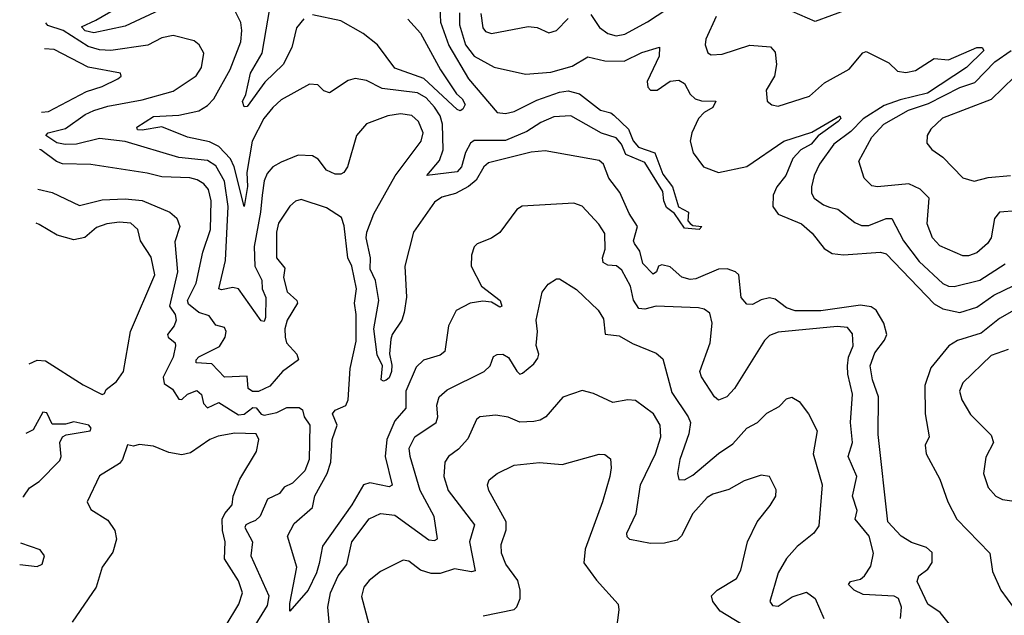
# Model space of a CAD drawing. Extents: x 1843161 to 1959474, y 907081 to 1016326.
# Tile 99 of 256: x 1845504 to 1848972, y 957026 to 959123. Entities that reach past the tile are written whole.
import ezdxf

# ---------------------------------------------------------------- set-up
doc = ezdxf.new("R2010")
doc.units = 0

msp = doc.modelspace()

# ---------------------------------------------------------------- linework, layer by layer
at = {"layer": '0CON20XD'}
for points in [[(1846982.2, 959192.2), (1846986.2, 959115), (1847015, 959032.9), (1847084.1, 958915), (1847185, 958796.9), (1847215, 958793.3), (1847245, 958800), (1847325, 958840.4), (1847405, 958868.6), (1847435, 958872.7), (1847475, 958862.5), (1847550, 958805), (1847585.5, 958795.5), (1847596.7, 958786.7), (1847647.6, 958737.6), (1847665, 958696.2), (1847682.9, 958675), (1847741.3, 958655), (1847769.1, 958579.1), (1847802.7, 958535), (1847824.6, 958464.6), (1847859.5, 958445), (1847857.1, 958415), (1847865.4, 958405.4), (1847875, 958398.6), (1847905.8, 958395), (1847897.5, 958385), (1847845, 958388.9), (1847810.6, 958440.6), (1847782.4, 958462.4), (1847772.3, 958485), (1847768.6, 958518.6), (1847705, 958620.8), (1847638.5, 958648.5), (1847623.8, 958685), (1847605, 958707.7), (1847553.5, 958723.5), (1847444.6, 958784.6), (1847385, 958781.1), (1847339.2, 958760.8), (1847290.4, 958729.6), (1847215, 958698.1), (1847105, 958697.9), (1847091.6, 958688.4), (1847074.6, 958655.4), (1847060.3, 958605), (1847045, 958588.1), (1846937.5, 958575), (1846982.3, 958627.7), (1846995.4, 958664.6), (1846992.6, 958755), (1846984.5, 958785), (1846965.4, 958815), (1846935, 958847.7), (1846905, 958866.3), (1846780.5, 958880.5), (1846725, 958908.8), (1846685, 958915.7), (1846660.7, 958909.3), (1846595, 958865.7), (1846575, 958872.5), (1846554.5, 958894.5), (1846525, 958896.7), (1846425, 958840.9), (1846395, 958814.6), (1846364.3, 958775), (1846322.2, 958695), (1846304.2, 958585), (1846305.8, 958535.8), (1846295, 958466), (1846259.7, 958605), (1846246.5, 958633.5), (1846205, 958676.6), (1846172.8, 958692.8), (1846095, 958710), (1846005, 958746), (1845935, 958733.9), (1845918.8, 958735), (1845916, 958745), (1845975, 958782.8), (1846065, 958787.3), (1846135, 958802.7), (1846165, 958820.7), (1846187.2, 958845), (1846245, 958948.5), (1846282.6, 959045), (1846286.9, 959085), (1846283.1, 959113.1), (1846256.7, 959165)], [(1846505, 959126.9), (1846479.2, 959095), (1846462.3, 959025), (1846431.6, 958965), (1846366.8, 958903.2), (1846305, 958818), (1846295, 958816.2), (1846288.9, 958835), (1846300.6, 958859.4), (1846316.6, 958935), (1846357.7, 959005), (1846391.4, 959205)], [(1847515, 959141.4), (1847546.4, 959096.4), (1847574.8, 959074.8), (1847605, 959066.6), (1847635, 959072.2), (1847715, 959116.3), (1847855, 959208.2)], [(1846014.2, 959165), (1845875, 959100.5), (1845765, 959077.6), (1845735, 959084.1), (1845722, 959098), (1845771.7, 959121.7), (1845847.5, 959165)], [(1848420.3, 959159.7), (1848305, 959116.4), (1848225, 959152.4)], [(1846870.5, 959125), (1846915, 959075.7), (1846986.3, 958946.3), (1847042, 958862), (1847062.5, 958845), (1847072.9, 958825), (1847065, 958808), (1847055, 958802.9), (1847045, 958806.9), (1846926.7, 958916.7), (1846825, 958953.1), (1846764.5, 959034.5), (1846714, 959075), (1846635, 959119.8), (1846535, 959140)], [(1847052.8, 959147.2), (1847053.2, 959105), (1847074.2, 959035), (1847105, 958995.3), (1847175, 958956.5), (1847285, 958931.5), (1847375, 958938.4), (1847449.8, 958959.8), (1847505, 958993.1), (1847565, 958978.8), (1847632.4, 958977.6), (1847695, 959007.8), (1847757, 959027), (1847756.2, 958995), (1847714, 958906), (1847716.3, 958886.3), (1847725, 958875.7), (1847748.8, 958875), (1847795, 958906.8), (1847825, 958910.9), (1847845, 958898.1), (1847865, 958861.4), (1847882.5, 958845), (1847905, 958837.5), (1847956.2, 958836.2), (1847945, 958814.6), (1847915, 958796.8), (1847894.1, 958775), (1847871.2, 958725), (1847864.7, 958695), (1847875.9, 958655), (1847912.7, 958605), (1847964.5, 958585.5), (1848065, 958606.4), (1848195, 958695.7), (1848293.2, 958726.8), (1848392.5, 958785), (1848395.8, 958775.8), (1848386.7, 958765), (1848316, 958714), (1848291.1, 958685), (1848255, 958664.8), (1848226.4, 958635), (1848202.4, 958575), (1848170, 958535), (1848157.5, 958505), (1848156.8, 958465), (1848175, 958438.5), (1848256.9, 958405), (1848295, 958371.1), (1848337.2, 958317.2), (1848365, 958299.8), (1848405.6, 958295.6), (1848535, 958305.2), (1848555, 958299.2), (1848725, 958122.3), (1848755.1, 958105.1), (1848815, 958091.9), (1848875, 958110.8), (1848935, 958153.5), (1849005, 958187.3)], [(1847127.8, 959145), (1847135, 959094.4), (1847145, 959082.3), (1847165, 959074.7), (1847295, 959099.3), (1847326.1, 959096.1), (1847367.5, 959077.5), (1847394.2, 959085), (1847435, 959127.1)], [(1847957.2, 959135), (1847920, 959055), (1847918.5, 959035), (1847927, 959007), (1847939.5, 958999.5), (1847977.6, 959002.4), (1848075, 959034), (1848148.2, 959028.2), (1848165, 959008.8), (1848169.3, 958965), (1848161.8, 958925), (1848132.9, 958875), (1848135.9, 958835.9), (1848153.1, 958823.1), (1848175, 958819.4), (1848285, 958854.6), (1848338.7, 958901.3), (1848425, 958948.8), (1848473.8, 959006.2), (1848485, 959011.2), (1848565, 958971.2), (1848595, 958942.4), (1848625, 958936.9), (1848659.1, 958945), (1848725, 958986.9), (1848775, 958981.7), (1848875, 959025.8), (1848894, 959025), (1848898.9, 959015), (1848838.6, 958955), (1848701, 958865), (1848605, 958841.6), (1848548.9, 958821.1), (1848475, 958773.8), (1848430.5, 958729.5), (1848371.7, 958685), (1848320.6, 958615), (1848301.8, 958575), (1848292, 958535), (1848292.4, 958512.4), (1848302.5, 958495), (1848335, 958471.2), (1848356.4, 958463.6), (1848385, 958456.2), (1848445, 958408.8), (1848468.4, 958398.4), (1848495, 958398.8), (1848555, 958423.8), (1848575, 958422.7), (1848616.2, 958345), (1848671.3, 958271.3), (1848755, 958194.7), (1848775, 958185.3), (1848795, 958184.2), (1848885, 958206.2), (1848975, 958264.2)], [(1846763.5, 957943.5), (1846751.7, 958035), (1846768.3, 958135), (1846756.9, 958205), (1846738.8, 958245), (1846740, 958285), (1846724.4, 958355), (1846726, 958375), (1846750.9, 958439.1), (1846826.2, 958573.8), (1846917.6, 958695), (1846925.3, 958725), (1846908, 958765), (1846885, 958785.9), (1846845, 958792.2), (1846800, 958785), (1846725, 958756.1), (1846690.3, 958715), (1846658.5, 958605), (1846645.7, 958585), (1846635, 958579.4), (1846615, 958578.9), (1846585, 958593.1), (1846555, 958632.5), (1846535, 958644.3), (1846485, 958645.7), (1846425, 958622.1), (1846395, 958605.4), (1846375, 958581.5), (1846365, 958556), (1846357.5, 958505), (1846352.6, 958445), (1846329.8, 958325), (1846332.2, 958255), (1846356.5, 958206.5), (1846358.1, 958175), (1846370.3, 958145), (1846370, 958075), (1846365, 958060.8), (1846355, 958063.1), (1846275, 958175.3), (1846255, 958180.6), (1846215, 958172.4), (1846205.6, 958175.6), (1846229.2, 958275), (1846238, 958465), (1846224.9, 958554.9), (1846195, 958609), (1846165, 958627.7), (1846065, 958638.3), (1845875, 958693.9), (1845785, 958704.6), (1845704.5, 958684.5), (1845663.7, 958683.7), (1845635, 958690.1), (1845596.1, 958715), (1845604.4, 958725), (1845665, 958739.6), (1845735, 958788.9), (1845765, 958803), (1845815, 958818.9), (1845935, 958840.6), (1846045, 958872), (1846125, 958925.6), (1846143.9, 958955), (1846152.7, 959005), (1846135.6, 959035), (1846118.6, 959048.6), (1846045, 959068.2), (1846005, 959059.6), (1845955, 959033.6), (1845825.2, 959014.8), (1845785, 959017.6), (1845745, 959028.8), (1845656.7, 959085), (1845602.7, 959102.7), (1845595.6, 959111.7)], [(1845580.5, 958797.5), (1845605, 958800), (1845739.2, 958870.8), (1845795, 958888.4), (1845849.2, 958915), (1845861.2, 958925), (1845858.8, 958935), (1845745, 958956.1), (1845625, 959018.1), (1845591.2, 959021.3)], [(1849015, 958450.5), (1848954.5, 958445), (1848937, 958423), (1848925.4, 958355), (1848912.9, 958335), (1848875, 958302.4), (1848845, 958291.2), (1848825, 958291.3), (1848745, 958326.8), (1848718.5, 958355), (1848700.3, 958405), (1848706.7, 958495), (1848675, 958527.1), (1848635, 958545.8), (1848525.3, 958535.3), (1848505, 958538.5), (1848477.7, 958565), (1848459.5, 958625), (1848505, 958709.5), (1848547.5, 958755), (1848634, 958805), (1848705, 958828.3), (1848815, 958884.3), (1848867.4, 958902.6), (1848937.9, 958975), (1848995.6, 959014.4)], [(1849008, 958922), (1848925, 958842.5), (1848754, 958776), (1848712.3, 958737.7), (1848699.4, 958715), (1848699.1, 958689.1), (1848716, 958666), (1848755, 958638.9), (1848825, 958566.5), (1848865, 958554.5), (1848915, 958568.2), (1848993.3, 958575)], [(1848606.5, 957015), (1848609.4, 957055), (1848599.2, 957085), (1848583.6, 957093.6), (1848475, 957098.9), (1848443.1, 957115), (1848422.5, 957135), (1848430, 957145), (1848465, 957153.7), (1848479.2, 957165), (1848501.5, 957198.5), (1848510.3, 957245), (1848495.3, 957305), (1848446.7, 957365), (1848453, 957395), (1848437, 957445), (1848452.3, 957515), (1848421.5, 957585), (1848436.6, 957635), (1848430.3, 957705), (1848436.5, 957805), (1848420.6, 957875), (1848419.7, 957905), (1848423.1, 957935), (1848438.8, 957975), (1848437.2, 958017.2), (1848419.2, 958039.2), (1848383.1, 958043.1), (1848175, 958023.4), (1848145, 958011.5), (1848126.5, 957993.5), (1848021.2, 957825), (1847994.4, 957795), (1847965, 957783.6), (1847950.7, 957795), (1847905.3, 957865.3), (1847899.6, 957885), (1847935.3, 957985.3), (1847942.8, 958055), (1847935, 958090), (1847915, 958104.5), (1847895, 958108.7), (1847745, 958114.1), (1847705, 958103.7), (1847685, 958105.8), (1847665.9, 958135.9), (1847655.2, 958185), (1847625, 958240.9), (1847606.3, 958256.3), (1847575, 958258.6), (1847558.5, 958268.5), (1847556, 958285), (1847565.7, 958315.7), (1847565, 958370.8), (1847543.3, 958403.3), (1847485, 958466.5), (1847455, 958477.3), (1847273.2, 958466.8), (1847254.6, 958455.4), (1847195, 958374.2), (1847165, 958354.2), (1847115, 958333.8), (1847105, 958323.3), (1847095.6, 958294.4), (1847094.5, 958255), (1847130.8, 958185), (1847196, 958135), (1847201.4, 958115), (1847195, 958110.5), (1847165, 958128.5), (1847135, 958131.7), (1847090, 958125), (1847040.9, 958099.1), (1847014.5, 958045), (1847001.1, 957955), (1846985, 957942.2), (1846926.1, 957923.9), (1846900.6, 957899.4), (1846864.4, 957815), (1846863.4, 957755), (1846825, 957710.4), (1846797.2, 957645), (1846791.6, 957585), (1846816.2, 957483.8), (1846805, 957477.8), (1846737.1, 957492.9), (1846715, 957485.5), (1846673.2, 957415), (1846570.1, 957269.9), (1846558.7, 957208.7), (1846549.6, 957175), (1846520.3, 957115), (1846455, 957040), (1846455, 957067.5), (1846480, 957195), (1846447.1, 957305), (1846470.6, 957349.4), (1846534.7, 957405), (1846543, 957447), (1846587.1, 957525), (1846599.5, 957565), (1846604.5, 957645), (1846621.7, 957695), (1846606, 957735), (1846615, 957748.4), (1846653.1, 957765), (1846660.5, 957785), (1846667.8, 957895), (1846688.4, 957991.6), (1846689.5, 958085), (1846682.8, 958125), (1846690, 958175), (1846673.5, 958255), (1846660, 958285), (1846647.3, 958397.3), (1846636.9, 958426.9), (1846585, 958460.6), (1846495, 958490), (1846475, 958484.1), (1846455, 958466.7), (1846415, 958406.4), (1846409, 958375), (1846408, 958285), (1846438.2, 958248.2), (1846433.3, 958215), (1846446.2, 958165), (1846480, 958135), (1846482.8, 958125), (1846445.6, 958065), (1846437.5, 958035), (1846438.4, 958005), (1846443.7, 957985), (1846480, 957945), (1846485.4, 957925), (1846429.1, 957885), (1846385, 957833.4), (1846345, 957814.1), (1846323.5, 957813.5), (1846308.9, 957825), (1846305, 957867.5), (1846224.9, 957864.9), (1846181.2, 957911.2), (1846125.4, 957915.4), (1846125.3, 957925), (1846135, 957936.1), (1846207.5, 957972.5), (1846227.8, 958005), (1846231.5, 958025), (1846225, 958040), (1846195, 958047.5), (1846170.8, 958080.8), (1846135, 958091.9), (1846098.6, 958121.4), (1846094.6, 958135), (1846126, 958195), (1846148.7, 958305), (1846175.8, 958385), (1846178.9, 958485), (1846169.2, 958525), (1846152.3, 958545), (1846129.6, 958559.6), (1846103.2, 958566.8), (1846005, 958570), (1845953.4, 958583.4), (1845755, 958613.9), (1845655, 958615.9), (1845633.4, 958623.4), (1845578.8, 958665), (1845574.2, 958666.8)], [(1848778.2, 956995), (1848746.2, 957036.2), (1848702.7, 957065), (1848664.7, 957145), (1848670, 957165), (1848701.9, 957188.1), (1848717.9, 957212.1), (1848717.2, 957247.2), (1848698.1, 957265), (1848645, 957281.8), (1848608.8, 957305), (1848561.4, 957355), (1848527.8, 957662.2), (1848528.5, 957795), (1848506.8, 957855), (1848498.9, 957905), (1848515, 957950), (1848549.7, 957995), (1848557.6, 958015), (1848547.6, 958055), (1848520.8, 958100.8), (1848502.3, 958112.3), (1848465, 958117.8), (1848325, 958098.6), (1848235, 958098.4), (1848205, 958109), (1848165, 958139.7), (1848145, 958143.6), (1848115, 958136.6), (1848085, 958120.9), (1848065, 958121.1), (1848044.7, 958144.7), (1848036.2, 958225), (1848025, 958235.3), (1847995, 958246.3), (1847964.8, 958245.2), (1847885, 958211.2), (1847865, 958208.4), (1847836.4, 958216.4), (1847795, 958252.5), (1847765, 958260.4), (1847753.5, 958255), (1847746.9, 958235), (1847735, 958227.5), (1847698.8, 958265), (1847688.2, 958308.2), (1847669.3, 958335), (1847665.9, 958345), (1847679.7, 958395), (1847650.9, 958440.9), (1847617.2, 958515), (1847579.2, 958565), (1847560.3, 958615), (1847545, 958627.1), (1847355, 958661.6), (1847305, 958657.2), (1847155, 958619.4), (1847139.1, 958605), (1847111.7, 958558.3), (1847084.5, 958535.5), (1847039.1, 958510.9), (1846991.1, 958498.9), (1846965, 958481.2), (1846890.8, 958375), (1846860.6, 958255), (1846866.3, 958146.3), (1846858.3, 958091.7), (1846850, 958065), (1846815.8, 958015), (1846811.2, 957998.8), (1846806.2, 957946.2), (1846815, 957906.7), (1846813.5, 957885), (1846805, 957862.5), (1846795, 957854.2), (1846785, 957850), (1846776.7, 957855), (1846781.9, 957905), (1846763.5, 957943.5)], [(1845567.5, 958527.1), (1845618.8, 958515), (1845715, 958468.7), (1845795, 958489.5), (1845875, 958492.2), (1845935, 958486.2), (1846032.5, 958445), (1846057.8, 958425), (1846068.5, 958395), (1846050.8, 958340.8), (1846059.2, 958235), (1846031.7, 958115), (1846051.9, 958085), (1846055.3, 958065), (1846048.2, 958045), (1846024, 958015), (1846026.9, 958005), (1846051.2, 957985), (1846052.5, 957975), (1846044.7, 957935), (1846009.6, 957865), (1846012.6, 957842.6), (1846042.2, 957822.2), (1846065, 957786.9), (1846075, 957786.4), (1846095, 957805.2), (1846127.6, 957817.6), (1846143.8, 957803.8), (1846151.8, 957771.8), (1846165, 957757), (1846205, 957774.8), (1846275, 957731.9), (1846295, 957733.8), (1846325, 957758), (1846336.3, 957756.3), (1846354.4, 957734.4), (1846365, 957731), (1846409.6, 957740.4), (1846445, 957757.6), (1846488.2, 957758.2), (1846499.5, 957749.5), (1846505.4, 957725), (1846525.3, 957695), (1846523.2, 957575), (1846508, 957535), (1846465, 957491.8), (1846435, 957477.7), (1846419.1, 957455), (1846376.5, 957435), (1846351.1, 957375), (1846335, 957359.8), (1846315, 957351.9), (1846300, 957345), (1846296.8, 957335), (1846324.4, 957285), (1846317.5, 957235), (1846381.5, 957095), (1846375, 957060.9), (1846322.3, 956975)], [(1845537.9, 957911.4), (1845565, 957924.4), (1845595, 957921.9), (1845727.6, 957837.6), (1845795, 957803.3), (1845803, 957807), (1845808.8, 957821.2), (1845845, 957849.2), (1845870, 957885), (1845894.5, 958025), (1845979.8, 958225), (1845966.9, 958286.9), (1845928.9, 958345), (1845920, 958385), (1845895, 958406.4), (1845855, 958410.8), (1845810.8, 958405), (1845775, 958391.1), (1845733.1, 958356.9), (1845695, 958348.6), (1845635.7, 958365), (1845572.6, 958402.6), (1845561.7, 958406.4)], [(1846599.8, 956939.8), (1846589.2, 957055), (1846598.1, 957105), (1846625.4, 957164.6), (1846656, 957205), (1846674.3, 957285), (1846735, 957365.9), (1846775, 957384.3), (1846825, 957378.1), (1846945, 957291.9), (1846965, 957289.2), (1846975.5, 957295), (1846963.4, 957373.4), (1846914.7, 957465.3), (1846879.5, 957585), (1846876.2, 957615), (1846895.3, 957655), (1846970.4, 957705), (1846976.6, 957725), (1846973.5, 957766.5), (1846981.8, 957795), (1847009.8, 957820.2), (1847139.2, 957885), (1847160.8, 957905), (1847172.9, 957937.1), (1847185.9, 957944.1), (1847205, 957945.8), (1847225, 957934.2), (1847255.3, 957885.3), (1847265, 957875.6), (1847275, 957878.5), (1847315, 957910.9), (1847328.3, 957931.7), (1847332.2, 957945), (1847323.4, 957976.6), (1847327.8, 958025), (1847322.7, 958065), (1847344.2, 958164.2), (1847365, 958192), (1847395, 958211.2), (1847405, 958211.2), (1847465, 958173.1), (1847540.9, 958100.9), (1847560.5, 958070.5), (1847566, 958016), (1847615, 958010.5), (1847662.5, 957982.5), (1847745, 957949.5), (1847769.2, 957929.2), (1847801, 957811), (1847858.6, 957725), (1847866.2, 957705), (1847860.6, 957665), (1847828.3, 957575), (1847820.5, 957525), (1847825, 957504), (1847845, 957502.9), (1847875, 957520), (1847964.5, 957595.5), (1848015, 957630), (1848065.2, 957684.8), (1848102.2, 957705), (1848135, 957737.8), (1848178.8, 957761.2), (1848205, 957788.8), (1848223.6, 957793.6), (1848248.7, 957778.7), (1848282.5, 957735), (1848312.5, 957675), (1848298.5, 957595), (1848330.4, 957485), (1848318.9, 957341.1), (1848300.6, 957315), (1848242, 957268), (1848205, 957225.6), (1848175.4, 957175), (1848145.5, 957075), (1848155, 957060), (1848175, 957058.2), (1848225, 957090.8), (1848275, 957107.1), (1848305, 957085.6), (1848335.6, 957015)], [(1849015, 958105.7), (1848955, 958070.8), (1848890.4, 958019.6), (1848806.7, 957993.3), (1848776, 957975), (1848713.1, 957896.9), (1848691.1, 957835), (1848693.3, 957735), (1848706.7, 957655), (1848693.3, 957625), (1848695.8, 957595), (1848744, 957505), (1848772.9, 957425), (1848804.4, 957365), (1848920.8, 957245), (1848930.3, 957180.3), (1848958.9, 957115), (1849003.9, 957053.9)], [(1848985, 957962.5), (1848925, 957940.5), (1848825.7, 957845), (1848813.5, 957815), (1848821.4, 957785), (1848852.6, 957732.6), (1848925, 957660), (1848934, 957635), (1848906.8, 957583.2), (1848898.2, 957525), (1848915, 957475.8), (1848942.2, 957445), (1848965, 957433.2), (1849015, 957426.2)], [(1848045.8, 956995), (1847970.4, 957040.4), (1847945.6, 957075), (1847940.8, 957095), (1847960, 957115), (1848028, 957155), (1848044, 957185), (1848066.9, 957285), (1848101.5, 957355), (1848147.2, 957412.8), (1848167.3, 957445), (1848168, 957468), (1848144.4, 957514.4), (1848115, 957519.4), (1848055, 957500), (1848000.9, 957469.1), (1847945, 957452.2), (1847925, 957440.3), (1847874.7, 957385), (1847834.7, 957305.3), (1847819.7, 957290.3), (1847775, 957280.3), (1847725, 957278.9), (1847653.2, 957293.2), (1847642.8, 957302.7), (1847642.6, 957315), (1847675.3, 957385), (1847690.9, 957485), (1847743.6, 957595), (1847762.5, 957655), (1847759.3, 957695), (1847736.2, 957735), (1847672.4, 957782.4), (1847645.4, 957784.6), (1847592.5, 957775), (1847525, 957807.5), (1847485, 957817.1), (1847416.4, 957793.6), (1847356.9, 957725), (1847337.1, 957712.9), (1847315, 957708.5), (1847265, 957706.2), (1847223.9, 957723.9), (1847180.4, 957730.4), (1847124.6, 957725.4), (1847113.1, 957715), (1847082.8, 957647.2), (1847049.1, 957610.9), (1847014.4, 957585), (1847001.2, 957565), (1846997.6, 957515), (1847013.1, 957465), (1847105.9, 957345), (1847087.6, 957285), (1847107.8, 957182.2), (1847095, 957178.9), (1847035, 957189.7), (1846985, 957173.4), (1846952.7, 957172.7), (1846915.5, 957185), (1846875, 957216.7), (1846855, 957220), (1846775, 957180), (1846735, 957148.9), (1846715.5, 957125), (1846707.6, 957092.4), (1846733.8, 956995)], [(1845515.5, 957443.5), (1845518.9, 957445), (1845538.8, 957475), (1845573, 957497), (1845645, 957571.4), (1845650, 957585), (1845644.8, 957635), (1845654.3, 957655), (1845668, 957662), (1845752.5, 957675), (1845756, 957685), (1845747.9, 957695), (1845695, 957707.3), (1845665, 957699.3), (1845618.9, 957698.9), (1845599.1, 957739.1), (1845585, 957741.1), (1845551.1, 957678.9), (1845526.2, 957665.9)], [(1846227.9, 956985), (1846275.9, 957065), (1846288.4, 957105), (1846275, 957147.8), (1846224.7, 957225), (1846227.2, 957285), (1846218, 957325), (1846217.1, 957365), (1846226.2, 957385), (1846252.1, 957415), (1846256.2, 957445), (1846279.6, 957505), (1846337.8, 957602.2), (1846346.7, 957645), (1846336.9, 957665), (1846262.2, 957667.8), (1846203, 957657), (1846173.3, 957645), (1846105, 957598.2), (1846075, 957590.7), (1846028.8, 957598.8), (1845975, 957622), (1845925, 957628), (1845905, 957621.2), (1845883.6, 957626.4), (1845865.6, 957574.4), (1845855, 957560), (1845785, 957517.5), (1845742, 957425), (1845755, 957398.8), (1845815, 957361.2), (1845838.9, 957325), (1845844.5, 957294.5), (1845832.1, 957247.9), (1845794, 957195), (1845773.1, 957125), (1845688.8, 957001.2)], [(1847135.8, 957024.2), (1847245, 957046.5), (1847255, 957055.7), (1847266.4, 957085), (1847266.9, 957115), (1847258.2, 957148.2), (1847216.2, 957206.2), (1847200.7, 957245), (1847199.1, 957275), (1847216.7, 957326.7), (1847217.6, 957355), (1847156.5, 957465), (1847151.5, 957485), (1847157.2, 957502.8), (1847185, 957525.6), (1847245.4, 957554.6), (1847335, 957564.5), (1847415, 957557.1), (1847545, 957592.9), (1847565, 957592.5), (1847585, 957577.5), (1847587.5, 957545), (1847581.8, 957515), (1847556.9, 957425), (1847495, 957258.8), (1847490.7, 957210.7), (1847535, 957150), (1847611.2, 957065), (1847614, 957045), (1847601.2, 956945)], [(1845504, 957204.9), (1845565, 957197.5), (1845583.6, 957206.4), (1845591.5, 957235), (1845576.3, 957256.3), (1845507.6, 957280.5)]]:
    msp.add_lwpolyline(points, dxfattribs=at)

doc.saveas('drawing.dxf')
